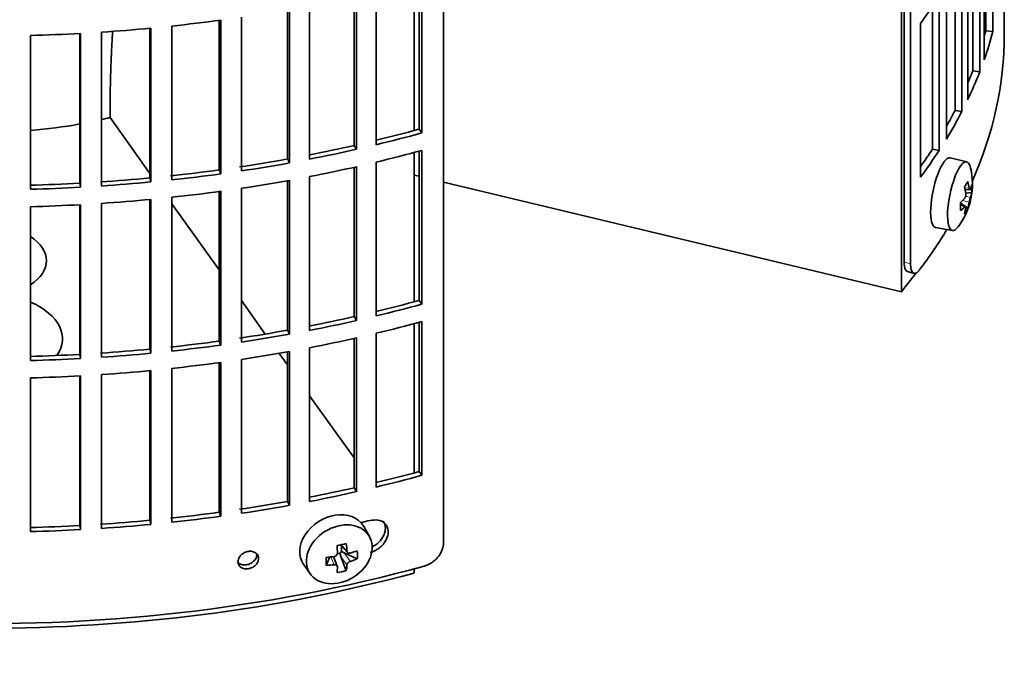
# Model space of a CAD drawing. Header units: millimetres. Extents: x 418 to 1293, y -1211 to 1672.
# Tile 5 of 26: x 1148 to 1287, y -1147 to -1058. Entities that reach past the tile are written whole.
import ezdxf

# ---------------------------------------------------------------- set-up
doc = ezdxf.new("R2010")
doc.units = ezdxf.units.MM
for name, color, linetype in [('M5X8_UNI7687', 7, 'Continuous'), ('VSI344-454_FILTR', 7, 'Continuous'), ('VSI344-454_SUPPO', 7, 'Continuous')]:
    doc.layers.add(name, color=color, linetype=linetype)

# ---------------------------------------------------------------- blocks, each defined once
blk = doc.blocks.new('SE4')
at = {"layer": 'M5X8_UNI7687', "color": 7, "linetype": 'Continuous', "lineweight": 35}
for p, q in [((1281.73, -1078.25), (1279.4, -1077.68)), ((1281.49, -1082.1), (1282.18, -1082.15)), ((1282.45, -1082.56), (1281.59, -1082.65)), ((1281.37, -1084.4), (1280.85, -1084.01)), ((1281.55, -1084.47), (1280.86, -1084.23)), ((1281.89, -1084.8), (1281.57, -1084.56)), ((1277.34, -1087.47), (1279.71, -1087.9)), ((1197.69, -1130.93), (1196.89, -1129.53)), ((1193.61, -1132.12), (1194.62, -1133.2)), ((1193.74, -1132.26), (1193.74, -1133.11)), ((1191.6, -1135.02), (1192.12, -1133.83)), ((1193.17, -1135.11), (1192.62, -1133.77)), ((1193.57, -1133.3), (1193.15, -1133.39)), ((1194.44, -1135.76), (1193.68, -1133.75)), ((1195.99, -1134.09), (1194.14, -1133.24)), ((1188.44, -1134.86), (1189.35, -1136.18))]:
    blk.add_line(p, q, dxfattribs=at)
at = {"layer": 'M5X8_UNI7687', "color": 4, "linetype": 'Continuous', "lineweight": 9}
for p, q in [((1281.45, -1081.88), (1282.08, -1081.93)), ((1281.56, -1083.07), (1282.25, -1083.23)), ((1281.43, -1084.54), (1280.86, -1084.34)), ((1282.08, -1083.91), (1281.14, -1083.69)), ((1193.71, -1132.1), (1194.53, -1132.97)), ((1192.73, -1134.92), (1192.27, -1133.82)), ((1194.53, -1134.95), (1193.68, -1133.75)), ((1194.14, -1133.24), (1195, -1134.44))]:
    blk.add_line(p, q, dxfattribs=at)
at = {"layer": 'M5X8_UNI7687', "color": 7, "linetype": 'Continuous', "lineweight": 35}
blk.add_arc((1272.53, -1081.35), 10, 323.0972, 13.1681, dxfattribs=at)
for centre, major_axis, ratio, start_param, end_param in [((1278.36, -1082.57), (1.03, 4.89), 0.279258, 0, 3.149676), ((1278.36, -1082.57), (1.03, 4.89), 0.279258, 6.275102, 6.283185), ((1280.71, -1083.07), (-1.01, -4.83), 0.279258, 2.602715, 6.283185), ((1274.61, -1084.29), (7.56, 5.34), 0.305094, -0.70884, -0.559147), ((1272.6, -1081.27), (7.78, -6.28), 0.739997, 0.659835, 0.774395), ((1272.49, -1081.44), (9.07, -4.21), 0.788675, 0.472009, 0.586568), ((1272.55, -1081.48), (9.95, 0.98), 0.550814, -0.283422, -0.168863), ((1273.56, -1083.45), (8.32, 4.07), 0.785719, 5.841156, 5.990848), ((1272.55, -1081.23), (9.95, -1.02), 0.599492, 6.115611, 6.23017), ((1272.55, -1081.48), (9.95, 0.98), 0.550814, -0.64024, -0.525681), ((1275.66, -1080.12), (3.38, -8.62), 0.459156, 0.788486, 0.938178), ((1272.55, -1081.23), (9.95, -1.02), 0.599492, -0.524392, -0.409833), ((1272.49, -1081.44), (9.07, -4.21), 0.788675, 0.115191, 0.22975), ((1272.6, -1081.27), (7.78, -6.28), 0.739997, 0.303018, 0.417577), ((1274.61, -1079.28), (6.53, -6.56), 0.631658, 0.068863, 0.218555), ((1280.71, -1083.07), (-1.01, -4.83), 0.279258, 0, 0.538878), ((1192.59, -1132.09), (4.23, 2.67), 0.767256, 0, 3.174849), ((1192.59, -1132.09), (4.23, 2.67), 0.767256, 6.249929, 6.283185), ((1191.23, -1132.43), (9.07, 1.85), 0.019763, -1.362564, -1.212872), ((1190.62, -1128.7), (1.53, -9.88), 0.211325, 1.060011, 1.174571), ((1193.98, -1133.42), (-0.426, -0.263), 0.771805, 4.793187, 5.319985), ((1194.15, -1133.65), (-0.787, 0.46), 0.398513, 4.948942, 5.467143), ((1190.33, -1128.77), (2.6, -9.66), 0.345066, 1.029371, 1.14393), ((1190.48, -1128.86), (9.99, 0.35), 0.508283, -1.119427, -1.004868), ((1188.35, -1130.53), (5.99, -7.06), 0.675161, 0.597011, 0.746703), ((1194.11, -1129.32), (-1.49, -9.14), 0.222064, -1.011937, -0.862245), ((1190.48, -1128.86), (9.99, 0.35), 0.508283, 4.80694, 4.9215), ((1194.15, -1133.65), (-0.389, 0.866), 0.498877, 0.936528, 1.454729), ((1190.48, -1128.61), (9.99, -0.39), 0.642024, -1.076849, -0.96229), ((1190.48, -1128.61), (9.99, -0.39), 0.642024, 4.849519, 4.964078), ((1190.62, -1128.7), (1.53, -9.88), 0.211325, 0.703193, 0.817753), ((1191.23, -1127.42), (8.01, -4.64), 0.916989, 5.413008, 5.5627), ((1190.33, -1128.77), (2.6, -9.66), 0.345066, 0.672553, 0.787113)]:
    blk.add_ellipse(centre, major_axis=major_axis, ratio=ratio, start_param=start_param, end_param=end_param, dxfattribs=at)
blk.add_ellipse((1193.45, -1133.45), major_axis=(-4.17, -2.63), ratio=0.767256, dxfattribs=at)
for points in [[(1281.43, -1083.38), (1281.43, -1083.37), (1281.45, -1083.35), (1281.47, -1083.32), (1281.49, -1083.29), (1281.51, -1083.25), (1281.52, -1083.21), (1281.54, -1083.17), (1281.56, -1083.12), (1281.57, -1083.08), (1281.58, -1083.03), (1281.59, -1082.98), (1281.6, -1082.93), (1281.6, -1082.88), (1281.6, -1082.84), (1281.6, -1082.79), (1281.6, -1082.75), (1281.6, -1082.72), (1281.6, -1082.7)], [(1282.08, -1081.93), (1282.08, -1081.95), (1282.09, -1081.98), (1282.1, -1082.01), (1282.1, -1082.04), (1282.11, -1082.07), (1282.12, -1082.09), (1282.13, -1082.12), (1282.14, -1082.13), (1282.16, -1082.14), (1282.17, -1082.15), (1282.18, -1082.15), (1282.19, -1082.15), (1282.2, -1082.14), (1282.22, -1082.13), (1282.23, -1082.12), (1282.24, -1082.1), (1282.25, -1082.08), (1282.25, -1082.07)], [(1282.25, -1083.23), (1282.25, -1083.24), (1282.24, -1083.26), (1282.23, -1083.29), (1282.22, -1083.33), (1282.2, -1083.37), (1282.19, -1083.41), (1282.18, -1083.45), (1282.17, -1083.5), (1282.16, -1083.54), (1282.14, -1083.59), (1282.13, -1083.64), (1282.12, -1083.69), (1282.11, -1083.74), (1282.1, -1083.78), (1282.1, -1083.82), (1282.09, -1083.86), (1282.08, -1083.89), (1282.08, -1083.91)], [(1281.6, -1084.68), (1281.6, -1084.66), (1281.6, -1084.64), (1281.6, -1084.6), (1281.6, -1084.57), (1281.6, -1084.55), (1281.6, -1084.52), (1281.59, -1084.5), (1281.58, -1084.49), (1281.57, -1084.48), (1281.56, -1084.47), (1281.54, -1084.47), (1281.52, -1084.47), (1281.51, -1084.47), (1281.49, -1084.48), (1281.47, -1084.5), (1281.45, -1084.52), (1281.43, -1084.53), (1281.43, -1084.54)], [(1194.53, -1132.97), (1194.53, -1132.99), (1194.53, -1133.02), (1194.54, -1133.06), (1194.55, -1133.09), (1194.57, -1133.13), (1194.59, -1133.16), (1194.61, -1133.19), (1194.64, -1133.22), (1194.67, -1133.24), (1194.71, -1133.26), (1194.75, -1133.28), (1194.79, -1133.29), (1194.82, -1133.3), (1194.86, -1133.3), (1194.91, -1133.3), (1194.95, -1133.29), (1194.98, -1133.29), (1195, -1133.28)], [(1192.73, -1133.76), (1192.74, -1133.76), (1192.78, -1133.75), (1192.82, -1133.74), (1192.87, -1133.72), (1192.91, -1133.7), (1192.95, -1133.68), (1192.99, -1133.65), (1193.03, -1133.62), (1193.06, -1133.58), (1193.09, -1133.54), (1193.12, -1133.51), (1193.14, -1133.47), (1193.16, -1133.42), (1193.18, -1133.38), (1193.19, -1133.34), (1193.19, -1133.3), (1193.19, -1133.27), (1193.19, -1133.25)], [(1195, -1134.44), (1194.98, -1134.45), (1194.95, -1134.46), (1194.91, -1134.47), (1194.86, -1134.5), (1194.82, -1134.52), (1194.79, -1134.55), (1194.75, -1134.58), (1194.71, -1134.61), (1194.67, -1134.64), (1194.64, -1134.68), (1194.61, -1134.72), (1194.59, -1134.76), (1194.57, -1134.79), (1194.55, -1134.83), (1194.54, -1134.87), (1194.53, -1134.91), (1194.53, -1134.93), (1194.53, -1134.95)], [(1193.19, -1135.23), (1193.19, -1135.21), (1193.19, -1135.19), (1193.19, -1135.15), (1193.18, -1135.12), (1193.16, -1135.09), (1193.14, -1135.06), (1193.12, -1135.03), (1193.09, -1135.01), (1193.06, -1134.98), (1193.03, -1134.96), (1192.99, -1134.94), (1192.95, -1134.93), (1192.91, -1134.92), (1192.87, -1134.92), (1192.82, -1134.91), (1192.78, -1134.91), (1192.74, -1134.92), (1192.73, -1134.92)]]:
    blk.add_open_spline(points, degree=3, dxfattribs=at)
at = {"layer": 'VSI344-454_FILTR', "color": 7, "linetype": 'Continuous', "lineweight": 35}
for p, q in [((1208.1, -1131.9), (1208.1, -910.62)), ((1273.83, -1092.6), (1273.83, -917.53)), ((1272.92, -1092.36), (1272.92, -920.92)), ((1285.4, -1059.88), (1285.4, -1038.25)), ((1284.42, -1059.78), (1284.42, -1041.56)), ((1284.18, -1063.88), (1284.18, -1042.25)), ((1283.56, -1065.57), (1283.56, -1043.93)), ((1282.59, -1065.43), (1282.59, -1046.28)), ((1281.86, -1069.51), (1281.86, -1047.87)), ((1281.04, -1071.17), (1281.04, -1049.53)), ((1280.09, -1070.99), (1280.09, -1051.3)), ((1204.67, -1073.64), (1204.67, -1052.64)), ((1205.08, -1074.17), (1205.08, -1052.53)), ((1198.65, -1075.82), (1198.65, -1054.18)), ((1278.86, -1075.03), (1278.86, -1053.39)), ((1195.54, -1075.92), (1195.54, -1054.9)), ((1195.89, -1076.46), (1195.89, -1054.83)), ((1277.84, -1076.65), (1277.84, -1055.01)), ((1287.01, -1060.36), (1287.01, -1055.46)), ((1186.16, -1077.83), (1186.16, -1056.8)), ((1186.44, -1078.39), (1186.44, -1056.75)), ((1189.27, -1077.85), (1189.27, -1056.22)), ((1276.92, -1076.43), (1276.92, -1056.4)), ((1176.57, -1079.36), (1176.57, -1058.31)), ((1176.78, -1079.92), (1176.78, -1058.28)), ((1179.68, -1079.5), (1179.68, -1057.87)), ((1166.82, -1080.49), (1166.82, -1059.44)), ((1166.96, -1081.06), (1166.96, -1059.43)), ((1169.9, -1080.77), (1169.9, -1059.13)), ((1275.21, -1080.41), (1275.21, -1058.77)), ((1150.01, -1082.09), (1150.01, -1060.46)), ((1156.96, -1081.23), (1156.96, -1060.18)), ((1157.03, -1081.81), (1157.03, -1060.17)), ((1160, -1081.63), (1160, -1059.99)), ((1284.42, -1059.78), (1285.4, -1059.88)), ((1282.59, -1065.43), (1283.56, -1065.57)), ((1280.09, -1070.99), (1281.04, -1071.17)), ((1204.67, -1073.64), (1205.08, -1074.17)), ((1195.54, -1075.92), (1195.89, -1076.46)), ((1204.67, -1097.73), (1204.67, -1076.73)), ((1205.08, -1098.25), (1205.08, -1076.62)), ((1276.92, -1076.43), (1277.84, -1076.65)), ((1186.16, -1077.83), (1186.44, -1078.39)), ((1195.54, -1100.01), (1195.54, -1078.99)), ((1195.89, -1100.55), (1195.89, -1078.91)), ((1198.65, -1099.91), (1198.65, -1078.27)), ((1166.82, -1080.49), (1166.96, -1081.06)), ((1176.57, -1079.36), (1176.78, -1079.92)), ((1189.27, -1101.94), (1189.27, -1080.3)), ((1156.96, -1081.23), (1157.03, -1081.81)), ((1186.16, -1101.92), (1186.16, -1080.88)), ((1186.44, -1102.47), (1186.44, -1080.83)), ((1169.9, -1104.85), (1169.9, -1083.22)), ((1176.57, -1103.44), (1176.57, -1082.4)), ((1176.78, -1104.01), (1176.78, -1082.37)), ((1179.68, -1103.59), (1179.68, -1081.95)), ((1150.01, -1106.18), (1150.01, -1084.54)), ((1156.96, -1105.32), (1156.96, -1084.26)), ((1157.03, -1105.9), (1157.03, -1084.26)), ((1160, -1105.72), (1160, -1084.08)), ((1166.82, -1104.58), (1166.82, -1083.53)), ((1166.96, -1105.15), (1166.96, -1083.51)), ((1273.41, -1093.68), (1274.31, -1093.92)), ((1204.67, -1097.73), (1205.08, -1098.25)), ((1195.54, -1100.01), (1195.89, -1100.55)), ((1204.67, -1121.81), (1204.67, -1100.81)), ((1205.08, -1122.34), (1205.08, -1100.7)), ((1186.16, -1101.92), (1186.44, -1102.47)), ((1198.65, -1123.99), (1198.65, -1102.36)), ((1176.57, -1103.44), (1176.78, -1104.01)), ((1195.54, -1124.09), (1195.54, -1103.08)), ((1195.89, -1124.64), (1195.89, -1103)), ((1156.96, -1105.32), (1157.03, -1105.9)), ((1166.82, -1104.58), (1166.96, -1105.15)), ((1186.16, -1126), (1186.16, -1104.97)), ((1186.44, -1126.56), (1186.44, -1104.92)), ((1189.27, -1126.03), (1189.27, -1104.39)), ((1176.57, -1127.53), (1176.57, -1106.49)), ((1176.78, -1128.09), (1176.78, -1106.46)), ((1179.68, -1127.68), (1179.68, -1106.04)), ((1160, -1129.8), (1160, -1108.17)), ((1166.82, -1128.67), (1166.82, -1107.61)), ((1166.96, -1129.24), (1166.96, -1107.6)), ((1169.9, -1128.94), (1169.9, -1107.3)), ((1150.01, -1130.27), (1150.01, -1108.63)), ((1156.96, -1129.41), (1156.96, -1108.35)), ((1157.03, -1129.98), (1157.03, -1108.35)), ((1204.67, -1121.81), (1205.08, -1122.34)), ((1195.54, -1124.09), (1195.89, -1124.64)), ((1186.16, -1126), (1186.44, -1126.56)), ((1176.57, -1127.53), (1176.78, -1128.09)), ((1166.82, -1128.67), (1166.96, -1129.24)), ((1156.96, -1129.41), (1157.03, -1129.98))]:
    blk.add_line(p, q, dxfattribs=at)
at = {"layer": 'VSI344-454_FILTR', "color": 4, "linetype": 'Continuous', "lineweight": 9}
for p, q in [((1273.83, -1092.6), (1272.92, -1092.36)), ((1182.1, -1134.04), (1181.84, -1133.48))]:
    blk.add_line(p, q, dxfattribs=at)
at = {"layer": 'VSI344-454_FILTR', "color": 7, "linetype": 'Continuous', "lineweight": 35}
for centre, major_axis, start_param, end_param in [((1143.51, -1025.86), (143.5, 0), -0.40848, -0.359465), ((1143.51, -977.69), (143.5, 0), -1.385871, -1.336842), ((1143.51, -977.69), (143.5, 0), -1.455685, -1.406655), ((1143.51, -1060.36), (143.5, 0), 3.141593, 5.158357), ((1143.51, -977.69), (143.5, 0), 4.757688, 4.806717), ((1143.51, -1060.36), (-143.5, 0), 2.890798, 3.141593), ((1143.51, -1047.5), (142.5, 0), -0.160574, -0.149853), ((1143.51, -1047.5), (143.5, 0), -0.199041, -0.150025), ((1143.51, -1047.5), (142.5, 0), -0.24208, -0.219666), ((1143.51, -1047.5), (143.5, 0), -0.268854, -0.219838), ((1143.51, -1047.5), (142.5, 0), -0.318145, -0.28948), ((1143.51, -1047.5), (143.5, 0), -0.338667, -0.289652), ((1143.51, -999.33), (142.5, 0), -1.17351, -1.127231), ((1143.51, -999.33), (143.5, 0), -1.176432, -1.127403), ((1143.51, -999.33), (142.5, 0), -1.243883, -1.197044), ((1143.51, -999.33), (143.5, 0), -1.246245, -1.197216), ((1143.51, -1001.78), (143.5, 0), -1.176432, -1.127403), ((1143.51, -1047.5), (142.5, 0), -0.39195, -0.359293), ((1143.51, -1047.5), (143.5, 0), -0.40848, -0.359465), ((1143.51, -999.33), (142.5, 0), -1.31623, -1.266857), ((1143.51, -999.33), (143.5, 0), -1.316058, -1.267029), ((1143.51, -1001.78), (143.5, 0), -1.246245, -1.197216), ((1143.51, -999.33), (142.5, 0), -1.455857, -1.406483), ((1143.51, -999.33), (142.5, 0), -1.386044, -1.33667), ((1143.51, -999.33), (143.5, 0), -1.385871, -1.336842), ((1143.51, -999.33), (142.5, 0), 4.757515, 4.806889), ((1143.51, -999.33), (143.5, 0), 4.757688, 4.806717), ((1143.51, -999.33), (143.5, 0), -1.455685, -1.406655), ((1143.51, -1001.78), (143.5, 0), -1.316058, -1.267029), ((1143.51, -1001.78), (143.5, 0), -1.385871, -1.336842), ((1143.51, -1001.78), (143.5, 0), 4.757688, 4.806717), ((1143.51, -1001.78), (143.5, 0), -1.455685, -1.406655), ((1143.51, -1060.36), (-143.5, 0), -3.552654, -3.478605), ((1143.51, -1023.42), (142.5, 0), -1.17351, -1.127231), ((1143.51, -1023.42), (143.5, 0), -1.176432, -1.127403), ((1143.51, -1023.42), (142.5, 0), -1.243883, -1.197044), ((1143.51, -1023.42), (143.5, 0), -1.246245, -1.197216), ((1143.51, -1025.86), (143.5, 0), -1.176432, -1.127403), ((1143.51, -1023.42), (142.5, 0), -1.31623, -1.266857), ((1143.51, -1023.42), (143.5, 0), -1.316058, -1.267029), ((1143.51, -1023.42), (142.5, 0), -1.386044, -1.33667), ((1143.51, -1023.42), (143.5, 0), -1.385871, -1.336842), ((1143.51, -1025.86), (143.5, 0), -1.246245, -1.197216), ((1143.51, -1023.42), (142.5, 0), 4.757515, 4.806889), ((1143.51, -1023.42), (142.5, 0), -1.455857, -1.406483), ((1143.51, -1023.42), (143.5, 0), -1.455685, -1.406655), ((1143.51, -1025.86), (143.5, 0), -1.316058, -1.267029), ((1143.51, -1023.42), (143.5, 0), 4.757688, 4.806717), ((1143.51, -1025.86), (143.5, 0), -1.385871, -1.336842), ((1143.51, -1025.86), (143.5, 0), -1.455685, -1.406655), ((1143.51, -1025.86), (143.5, 0), 4.757688, 4.806717), ((1143.51, -1047.5), (142.5, 0), -1.17351, -1.127231), ((1143.51, -1047.5), (143.5, 0), -1.176432, -1.127403), ((1143.51, -1047.5), (142.5, 0), -1.243883, -1.197044), ((1143.51, -1047.5), (143.5, 0), -1.246245, -1.197216), ((1143.51, -1047.5), (142.5, 0), -1.31623, -1.266857), ((1143.51, -1047.5), (142.5, 0), -1.386044, -1.33667), ((1143.51, -1047.5), (143.5, 0), -1.316058, -1.267029), ((1143.51, -1047.5), (142.5, 0), -1.455857, -1.406483), ((1143.51, -1047.5), (143.5, 0), -1.385871, -1.336842), ((1143.51, -1051.99), (143.5, 0), -1.192685, -1.182853), ((1143.51, -1047.5), (142.5, 0), 4.757515, 4.806889), ((1143.51, -1047.5), (143.5, 0), 4.757688, 4.806717), ((1143.51, -1047.5), (143.5, 0), -1.455685, -1.406655)]:
    blk.add_ellipse(centre, major_axis=major_axis, ratio=0.57735, start_param=start_param, end_param=end_param, dxfattribs=at)
for points, knots in [([(1273.4, -1093.68), (1273.36, -1093.67), (1273.27, -1093.62), (1273.13, -1093.47), (1273.03, -1093.24), (1272.98, -1093), (1272.95, -1092.81), (1272.93, -1092.59), (1272.93, -1092.44), (1272.92, -1092.36)], [0.4220372, 0.4220372, 0.4220372, 0.4220372, 0.49974, 0.6239375, 0.7501535, 0.8127421, 0.8748331, 0.9370469, 1, 1, 1, 1]), ([(1273.83, -1092.6), (1273.83, -1092.64), (1273.83, -1092.74), (1273.84, -1092.86), (1273.85, -1092.99), (1273.86, -1093.1), (1273.88, -1093.22), (1273.9, -1093.32), (1273.95, -1093.5), (1274.04, -1093.71), (1274.19, -1093.89), (1274.38, -1093.95), (1274.56, -1093.91), (1274.71, -1093.83), (1274.83, -1093.73), (1274.94, -1093.62), (1275.02, -1093.52), (1275.06, -1093.47)], [0, 0, 0, 0, 0.036092, 0.07186, 0.10742, 0.142884, 0.178369, 0.213992, 0.249865, 0.376032, 0.500265, 0.624304, 0.750267, 0.812832, 0.874898, 0.937082, 1, 1, 1, 1]), ([(1197.8, -1133.18), (1197.94, -1133.14), (1198.23, -1133.06), (1198.66, -1132.85), (1199.07, -1132.58), (1199.46, -1132.25), (1199.83, -1131.81), (1200.21, -1131.16), (1200.4, -1130.32), (1200.23, -1129.58), (1199.77, -1128.96), (1198.97, -1128.54), (1198.18, -1128.64), (1197.8, -1128.69)], [0, 0, 0, 0, 0.053459, 0.108873, 0.166241, 0.225564, 0.286842, 0.368684, 0.501097, 0.624779, 0.701219, 0.857925, 1, 1, 1, 1]), ([(1199.62, -1128.77), (1199.66, -1128.82), (1199.85, -1129.11), (1200.01, -1129.75), (1199.83, -1130.58), (1199.37, -1131.42), (1198.76, -1132.05), (1198.22, -1132.32), (1198.08, -1132.39)], [0.3390411, 0.3390411, 0.3390411, 0.3390411, 0.3686839, 0.5010967, 0.6247787, 0.7012187, 0.8579249, 0.9145567, 0.9145567, 0.9145567, 0.9145567]), ([(1179.2, -1134.48), (1179.21, -1134.37), (1179.23, -1134.16), (1179.39, -1133.83), (1179.66, -1133.49), (1180.1, -1133.19), (1180.66, -1133.01), (1181.23, -1133.02), (1181.7, -1133.22), (1182.04, -1133.57), (1182.08, -1133.88), (1182.1, -1134.04)], [0, 0, 0, 0, 0.084454, 0.168831, 0.25477, 0.378375, 0.501304, 0.626685, 0.750981, 0.875806, 1, 1, 1, 1]), ([(1205.41, -1135.11), (1205.46, -1135.09), (1205.56, -1135.06), (1205.71, -1135.01), (1205.86, -1134.95), (1206.01, -1134.88), (1206.16, -1134.81), (1206.3, -1134.72), (1206.56, -1134.56), (1206.92, -1134.29), (1207.33, -1133.86), (1207.67, -1133.39), (1207.87, -1132.98), (1207.99, -1132.64), (1208.06, -1132.39), (1208.1, -1132.14), (1208.1, -1131.98), (1208.1, -1131.9)], [0, 0, 0, 0, 0.036074, 0.071835, 0.107394, 0.142867, 0.178369, 0.214015, 0.24992, 0.375515, 0.499618, 0.623903, 0.749864, 0.812552, 0.874725, 0.937001, 1, 1, 1, 1]), ([(1179.2, -1134.59), (1179.25, -1134.64), (1179.43, -1134.79), (1179.82, -1134.95), (1180.39, -1134.96), (1180.95, -1134.78), (1181.38, -1134.48), (1181.66, -1134.14), (1181.82, -1133.81), (1181.83, -1133.59), (1181.84, -1133.48)], [0.1929745, 0.1929745, 0.1929745, 0.1929745, 0.2496847, 0.3738706, 0.4991399, 0.6219592, 0.7454545, 0.8313176, 0.915596, 1, 1, 1, 1]), ([(1182.1, -1134.04), (1182.09, -1134.15), (1182.07, -1134.37), (1181.91, -1134.69), (1181.64, -1135.04), (1181.21, -1135.34), (1180.65, -1135.52), (1180.08, -1135.51), (1179.6, -1135.31), (1179.26, -1134.96), (1179.22, -1134.64), (1179.2, -1134.48)], [0, 0, 0, 0, 0.084454, 0.168831, 0.25477, 0.378375, 0.501304, 0.626685, 0.750981, 0.875806, 1, 1, 1, 1])]:
    blk.add_open_spline(points, degree=3, knots=knots, dxfattribs=at)
at = {"layer": 'VSI344-454_SUPPO', "color": 7, "linetype": 'Continuous', "lineweight": 35}
for p, q in [((1272.54, -1096.51), (1272.54, -922.35)), ((1204, -1073.82), (1204, -1052.82)), ((1161.2, -1071.81), (1161.2, -1072.01)), ((1161.2, -1072.01), (1166.82, -1079.85)), ((1204, -1097.91), (1204, -1076.91)), ((1204.67, -1080.27), (1204, -1080.11)), ((1272.54, -1096.51), (1208.1, -1081.09)), ((1169.9, -1084.14), (1176.57, -1093.44)), ((1179.68, -1097.76), (1183.04, -1102.46)), ((1204, -1122), (1204, -1101)), ((1185, -1105.18), (1186.16, -1106.8)), ((1189.27, -1111.14), (1195.54, -1119.88)), ((1204, -1136.08), (1204, -1135.49))]:
    blk.add_line(p, q, dxfattribs=at)
for centre, major_axis, start_param, end_param in [((1143.51, -1048.11), (45, 0), -1.195801, -1.166986), ((1143.51, -1048.11), (45, 0), 4.857298, 5.015829), ((1143.51, -1092.14), (8.75, 0), -0.73379, 0.73379), ((1143.51, -1061.59), (-142.5, 0), -3.579922, -3.544054), ((1143.51, -1103.11), (-11, 0), 2.759244, 4.080416), ((1143.51, -1061.59), (-142.5, 0), 1.132467, 2.009125)]:
    blk.add_ellipse(centre, major_axis=major_axis, ratio=0.57735, start_param=start_param, end_param=end_param, dxfattribs=at)
blk.add_open_spline([(1161.57, -1059.8), (1161.2, -1065.51), (1161.2, -1071.81)], degree=2, dxfattribs=at)

msp = doc.modelspace()

# ---------------------------------------------------------------- block references
msp.add_blockref('SE4', (0, 0))

doc.saveas('drawing.dxf')
